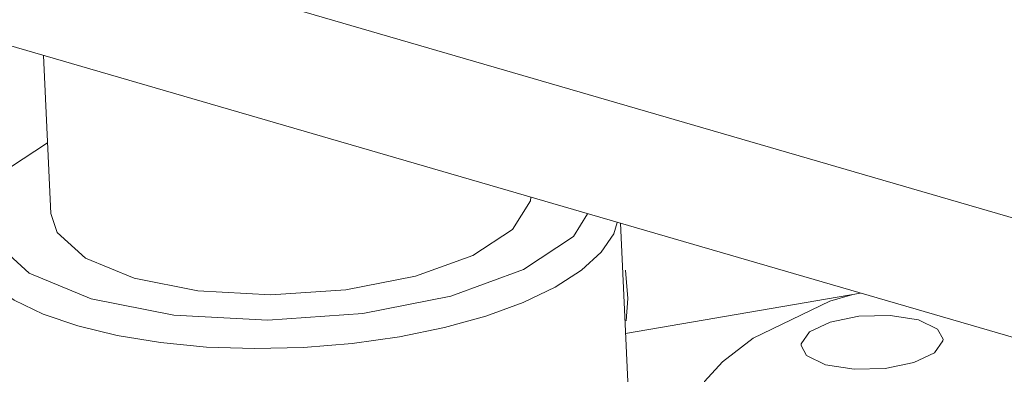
# Model space of a CAD drawing. Header units: millimetres. Extents: x 3925 to 5043, y -86 to 778.
# Tile 131 of 157: x 4821.29 to 4832.55, y 444.52 to 448.57. Entities that reach past the tile are written whole.
import ezdxf

# ---------------------------------------------------------------- set-up
doc = ezdxf.new("R2010")
doc.units = ezdxf.units.MM
doc.header["$LTSCALE"] = 46.255
doc.layers.add('140-154101-0DXF_CONTINUOUS_LINE', color=7, linetype='CONTINUOUS')

msp = doc.modelspace()

# ---------------------------------------------------------------- linework, layer by layer
at = {"layer": '140-154101-0DXF_CONTINUOUS_LINE', "color": 7, "linetype": 'Continuous', "lineweight": 0}
for p, q in [((4817.6896, 450.6596), (4856.9374, 439.244)), ((4857.0012, 437.859), (4817.7534, 449.2746)), ((4821.6501, 446.3586), (4821.5669, 448.1654)), ((4821.1874, 446.8891), (4821.6129, 447.1663)), ((4827.786, 446.3565), (4827.6248, 446.0977)), ((4828.1621, 446.2471), (4828.2601, 444.1181)), ((4827.6248, 446.0977), (4827.0525, 445.7197)), ((4830.9055, 445.4492), (4828.2201, 444.9865))]:
    msp.add_line(p, q, dxfattribs=at)
for points in [[(4827.1383, 446.5449), (4827.135, 446.5044), (4826.9297, 446.1773), (4826.4764, 445.8802), (4825.8196, 445.6424), (4825.0236, 445.4871), (4824.1664, 445.4294), (4823.3316, 445.4751), (4822.6012, 445.6196)], [(4822.6012, 445.6196), (4822.0465, 445.8489), (4821.722, 446.1404), (4821.6505, 446.3586)], [(4821.9587, 445.0741), (4822.4084, 444.9644), (4822.9022, 444.8836), (4823.4307, 444.8332), (4823.9798, 444.8146), (4824.5389, 444.8281), (4825.095, 444.8733), (4825.6356, 444.9494), (4826.1496, 445.0547), (4826.6239, 445.1865), (4827.0496, 445.3425), (4827.4156, 445.5185), (4827.7153, 445.7114), (4827.9405, 445.916), (4828.0872, 446.1288), (4828.1257, 446.2577)], [(4821.9587, 445.0741), (4821.5637, 445.2101), (4821.2324, 445.3692), (4820.9714, 445.5485), (4820.7875, 445.7431), (4820.6842, 445.9492), (4820.6618, 446.0818)], [(4822.1114, 445.3836), (4821.4004, 445.6784), (4820.9899, 446.0505)], [(4827.0525, 445.7197), (4826.2216, 445.4164), (4825.2182, 445.218), (4824.1308, 445.1418), (4823.0548, 445.198), (4822.1114, 445.3836)], [(4828.2273, 445.131), (4828.2476, 445.3886), (4828.2186, 445.7099)], [(4829.3299, 444.6658), (4829.6796, 444.9329), (4830.5559, 445.3583), (4830.82, 445.4344)], [(4831.5695, 445.1429), (4831.245, 445.1955), (4830.8872, 445.1861), (4830.5606, 445.1191), (4830.3235, 445.0058), (4830.2281, 444.8706), (4830.2275, 444.8499)], [(4831.8502, 444.9246), (4831.7866, 445.0374), (4831.5695, 445.1429)], [(4830.5082, 444.6315), (4830.8327, 444.579), (4831.1905, 444.5884), (4831.5171, 444.6553), (4831.7542, 444.7687), (4831.8496, 444.9038), (4831.8502, 444.9246)], [(4830.2275, 444.8499), (4830.2911, 444.737), (4830.5082, 444.6315)], [(4828.9395, 443.9256), (4829.1251, 444.4407), (4829.3299, 444.6658)]]:
    msp.add_lwpolyline(points, dxfattribs=at)

doc.saveas('drawing.dxf')
